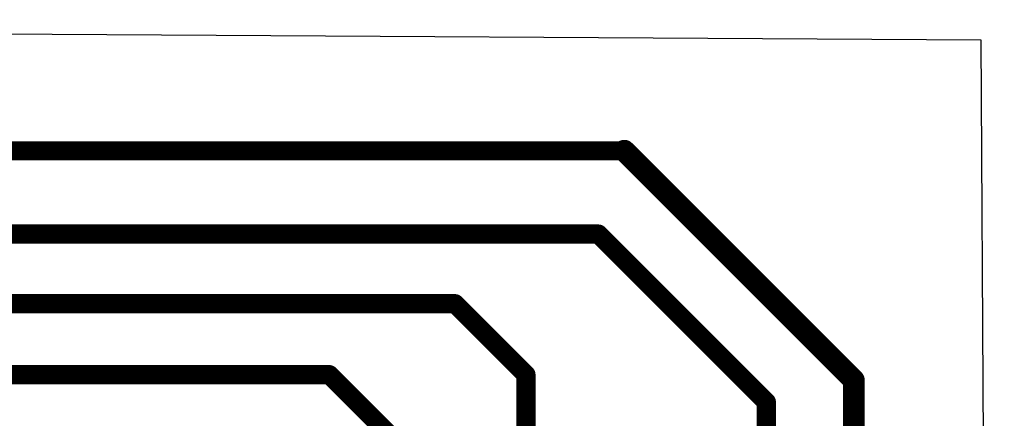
# Model space of a CAD drawing. Extents: x 0.4 to 63.1, y 0.1 to 70.6.
# Tile 18 of 18: x 44.8 to 63.1, y 63.2 to 70.6. Entities that reach past the tile are written whole.
import ezdxf

# ---------------------------------------------------------------- set-up
doc = ezdxf.new("R2010")
doc.units = 0
doc.layers.add('1', color=12, linetype='CONTINUOUS')
doc.layers.add('20', color=31, linetype='CONTINUOUS')

msp = doc.modelspace()

# ---------------------------------------------------------------- linework, layer by layer
at = {"layer": '1'}
for points, const_width in [([(56.0324, 68.1482), (34.7472, 68.1482)], 0.3556), ([(60.2996, 63.881), (56.0324, 68.1482)], 0.4064), ([(55.5498, 66.5988), (35.433, 66.5988)], 0.3556), ([(58.674, 63.4746), (55.5498, 66.5988)], 0.3556), ([(52.8828, 65.3034), (37.338, 65.3034)], 0.3556), ([(54.2036, 63.9826), (52.8828, 65.3034)], 0.3556), ([(50.546, 63.9826), (41.0464, 63.9826)], 0.3556), ([(51.6636, 62.865), (50.546, 63.9826)], 0.3556), ([(54.2036, 59.9694), (54.2036, 63.9826)], 0.3556), ([(60.2996, 56.3626), (60.2996, 63.881)], 0.4064), ([(58.674, 57.1754), (58.674, 63.4746)], 0.3556)]:
    msp.add_lwpolyline(points, dxfattribs=dict(at, const_width=const_width))
for points, const_width in [([(56.1042, 68.22, 1), (55.9606, 68.0764)], 0.2032), ([(56.0324, 68.0593, 1), (56.0324, 68.2371)], 0.1778), ([(55.6127, 66.6617, 1), (55.4869, 66.5359)], 0.1778), ([(55.5498, 66.5099, 1), (55.5498, 66.6877)], 0.1778), ([(52.9457, 65.3663, 1), (52.8199, 65.2405)], 0.1778), ([(52.8828, 65.2145, 1), (52.8828, 65.3923)], 0.1778), ([(50.6089, 64.0455, 1), (50.4831, 63.9197)], 0.1778), ([(50.546, 63.8937, 1), (50.546, 64.0715)], 0.1778), ([(54.2925, 63.9826, 1), (54.1147, 63.9826)], 0.1778), ([(54.1407, 63.9197, 1), (54.2665, 64.0455)], 0.1778), ([(60.4012, 63.881, 1), (60.198, 63.881)], 0.2032), ([(60.2278, 63.8092, 1), (60.3714, 63.9528)], 0.2032), ([(58.7629, 63.4746, 1), (58.5851, 63.4746)], 0.1778), ([(58.6111, 63.4117, 1), (58.7369, 63.5375)], 0.1778)]:
    msp.add_lwpolyline(points, format="xyb", dxfattribs=dict(at, const_width=const_width))
at = {"layer": '20'}
for p, q in [((62.6672, 70.2058), (0.4318, 70.5868)), ((63.099, 0.1778), (62.6672, 70.2058))]:
    msp.add_line(p, q, dxfattribs=at)

doc.saveas('drawing.dxf')
